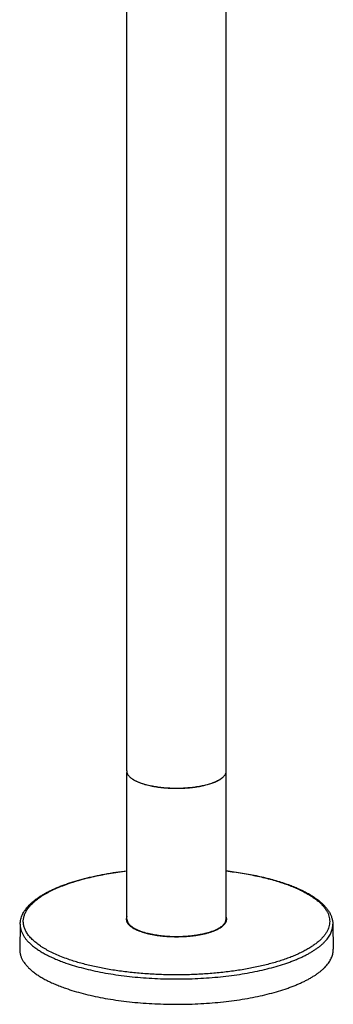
# Model space of a CAD drawing. Header units: millimetres. Extents: x 46 to 1053, y -1019 to 1364.
# Tile 1 of 31: x 166 to 311, y -1019 to -564. Entities that reach past the tile are written whole.
import ezdxf

# ---------------------------------------------------------------- set-up
doc = ezdxf.new("R2010")
doc.units = ezdxf.units.MM
doc.header["$LTSCALE"] = 23.1
doc.layers.get('0').update_dxf_attribs({"linetype": 'CONTINUOUS'})

msp = doc.modelspace()

# ---------------------------------------------------------------- linework, layer by layer
at = {"color": 7, "linetype": 'CONTINUOUS'}
for p, q in [((261.09, -911.2), (261.09, -109.26)), ((215.09, -911.2), (215.09, -155.54)), ((215.19, -979.71), (215.19, -911.94)), ((260.99, -979.71), (260.99, -911.94)), ((165.81, -981.98), (165.59, -993.61)), ((310.37, -981.98), (310.59, -993.61))]:
    msp.add_line(p, q, dxfattribs=at)
for points, knots in [([(215.09, -911.2), (215.09, -911.33), (215.11, -911.58), (215.19, -911.97), (215.32, -912.35), (215.5, -912.73), (215.74, -913.1), (216.02, -913.47), (216.36, -913.83), (216.61, -914.07), (216.74, -914.18)], [0, 0, 0, 0, 0.108905, 0.219572, 0.333665, 0.452676, 0.577879, 0.710319, 0.850819, 1, 1, 1, 1]), ([(216.74, -914.18), (216.89, -914.31), (217.21, -914.57), (217.72, -914.93), (218.29, -915.28), (218.9, -915.62), (219.57, -915.96), (220.28, -916.28), (221.04, -916.58), (221.56, -916.77), (221.83, -916.87)], [0, 0, 0, 0, 0.102199, 0.210856, 0.326088, 0.447932, 0.576358, 0.711278, 0.852552, 1, 1, 1, 1]), ([(221.9, -916.94), (221.63, -916.84), (221.11, -916.65), (220.36, -916.35), (219.65, -916.03), (218.99, -915.7), (218.37, -915.36), (217.81, -915.01), (217.3, -914.64), (216.98, -914.39), (216.83, -914.26)], [0, 0, 0, 0, 0.147448, 0.288722, 0.423642, 0.552068, 0.673912, 0.789144, 0.897801, 1, 1, 1, 1]), ([(221.83, -916.87), (222.17, -916.99), (222.88, -917.22), (223.97, -917.53), (225.11, -917.82), (226.31, -918.09), (227.55, -918.33), (229.27, -918.62), (231.51, -918.9), (234.26, -919.12), (237.07, -919.23), (239.89, -919.21), (242.69, -919.07), (245.42, -918.82), (247.63, -918.51), (249.32, -918.2), (250.54, -917.95), (251.71, -917.67), (252.82, -917.36), (253.88, -917.03), (254.88, -916.68), (255.82, -916.31), (256.69, -915.92), (257.49, -915.52), (258.21, -915.09), (258.86, -914.65), (259.26, -914.34), (259.44, -914.18)], [0, 0, 0, 0, 0.028056, 0.057368, 0.087856, 0.119434, 0.152007, 0.185477, 0.254674, 0.326137, 0.398925, 0.472066, 0.544585, 0.615516, 0.683929, 0.716918, 0.748955, 0.779943, 0.809793, 0.838422, 0.865757, 0.891733, 0.9163, 0.93942, 0.961073, 0.981258, 1, 1, 1, 1]), ([(259.35, -914.26), (259.17, -914.42), (258.77, -914.73), (258.13, -915.17), (257.4, -915.59), (256.61, -916), (255.74, -916.39), (254.81, -916.75), (253.82, -917.1), (252.76, -917.43), (251.65, -917.73), (250.49, -918.01), (249.28, -918.26), (247.58, -918.57), (245.39, -918.88), (242.67, -919.13), (239.88, -919.27), (237.07, -919.29), (234.27, -919.18), (231.53, -918.96), (229.31, -918.68), (227.59, -918.39), (226.36, -918.15), (225.17, -917.89), (224.03, -917.6), (222.94, -917.28), (222.24, -917.06), (221.9, -916.94)], [0, 0, 0, 0, 0.018742, 0.038927, 0.06058, 0.0837, 0.108267, 0.134243, 0.161578, 0.190207, 0.220057, 0.251045, 0.283082, 0.316071, 0.384484, 0.455415, 0.527934, 0.601075, 0.673863, 0.745326, 0.814523, 0.847993, 0.880566, 0.912144, 0.942632, 0.971944, 1, 1, 1, 1]), ([(259.44, -914.18), (259.57, -914.07), (259.82, -913.83), (260.16, -913.47), (260.44, -913.1), (260.68, -912.73), (260.86, -912.35), (260.99, -911.97), (261.07, -911.58), (261.09, -911.33), (261.09, -911.2)], [0, 0, 0, 0, 0.149181, 0.289681, 0.422121, 0.547324, 0.666335, 0.780428, 0.891095, 1, 1, 1, 1]), ([(165.81, -981.98), (165.82, -981.61), (165.87, -980.87), (166.07, -979.76), (166.4, -978.67), (166.84, -977.6), (167.38, -976.54), (168.04, -975.51), (168.8, -974.5), (169.66, -973.51), (170.62, -972.55), (171.68, -971.6), (172.83, -970.68), (174.08, -969.78), (175.42, -968.9), (176.84, -968.05), (178.36, -967.22), (179.96, -966.41), (181.64, -965.62), (183.41, -964.87), (185.26, -964.13), (187.18, -963.43), (189.18, -962.75), (191.97, -961.87), (195.64, -960.85), (200.23, -959.76), (205.04, -958.8), (210.05, -957.97), (213.46, -957.52), (215.19, -957.31)], [0, 0, 0, 0, 0.018955, 0.038047, 0.057396, 0.077117, 0.09733, 0.118143, 0.139661, 0.161976, 0.185169, 0.209308, 0.234448, 0.260632, 0.287892, 0.316251, 0.345721, 0.376308, 0.408007, 0.440811, 0.474705, 0.509667, 0.545674, 0.582696, 0.659646, 0.74022, 0.824066, 0.910799, 1, 1, 1, 1]), ([(188, -998.22), (186.97, -997.86), (184.98, -997.13), (182.12, -995.92), (179.89, -994.86), (178.22, -993.97), (177.05, -993.3), (175.95, -992.62), (174.9, -991.93), (173.92, -991.23), (173, -990.52), (172.15, -989.79), (171.36, -989.06), (170.64, -988.32), (169.99, -987.57), (169.4, -986.82), (168.89, -986.05), (168.44, -985.29), (168.06, -984.51), (167.76, -983.74), (167.52, -982.96), (167.36, -982.17), (167.27, -981.39), (167.24, -980.61), (167.29, -979.82), (167.42, -979.04), (167.61, -978.26), (167.87, -977.48), (168.33, -976.43), (168.92, -975.4), (169.63, -974.41), (170.24, -973.65), (170.92, -972.91), (171.67, -972.17), (172.48, -971.44), (173.36, -970.72), (174.31, -970.01), (175.32, -969.31), (176.39, -968.63), (177.52, -967.95), (178.71, -967.29), (180.41, -966.41), (182.68, -965.36), (185.58, -964.17), (188.69, -963.04), (192, -961.99), (195.49, -961.01), (199.16, -960.12), (202.98, -959.3), (206.94, -958.57), (211.02, -957.93), (213.79, -957.57), (215.19, -957.4)], [0, 0, 0, 0, 0.038461, 0.074876, 0.109179, 0.125525, 0.141328, 0.156588, 0.171306, 0.185485, 0.199132, 0.212257, 0.224871, 0.236992, 0.248641, 0.259843, 0.270629, 0.281034, 0.291101, 0.300876, 0.310413, 0.319771, 0.32901, 0.338196, 0.347395, 0.356674, 0.366097, 0.375723, 0.38561, 0.406349, 0.417299, 0.428678, 0.440515, 0.452833, 0.465652, 0.478986, 0.492847, 0.507243, 0.522179, 0.537658, 0.553681, 0.570245, 0.604979, 0.641814, 0.680677, 0.721477, 0.764106, 0.808441, 0.854348, 0.901681, 0.950285, 1, 1, 1, 1]), ([(260.99, -957.31), (262.27, -957.46), (264.81, -957.79), (268.56, -958.36), (272.21, -959.01), (275.75, -959.73), (279.17, -960.51), (282.46, -961.37), (285.61, -962.29), (287.64, -962.96), (288.64, -963.31)], [0, 0, 0, 0, 0.136607, 0.270563, 0.401511, 0.52911, 0.653042, 0.773009, 0.888742, 1, 1, 1, 1]), ([(260.99, -957.4), (262.25, -957.55), (264.75, -957.87), (268.45, -958.44), (272.04, -959.08), (275.53, -959.79), (278.89, -960.56), (282.12, -961.4), (284.72, -962.17), (286.72, -962.81), (287.7, -963.14), (288.18, -963.3)], [0, 0, 0, 0, 0.13687, 0.271034, 0.402127, 0.529801, 0.653724, 0.773585, 0.889095, 0.945138, 1, 1, 1, 1]), ([(288.18, -963.3), (288.98, -963.58), (290.55, -964.16), (292.82, -965.07), (294.96, -966.03), (296.96, -967.01), (298.83, -968.04), (300.54, -969.09), (302.11, -970.17), (303.52, -971.28), (304.78, -972.41), (305.87, -973.56), (306.81, -974.73), (307.58, -975.91), (308.18, -977.11), (308.61, -978.32), (308.87, -979.54), (308.96, -980.76), (308.87, -981.99), (308.61, -983.2), (308.18, -984.42), (307.58, -985.61), (306.81, -986.8), (305.87, -987.97), (304.78, -989.12), (303.52, -990.25), (302.11, -991.36), (300.54, -992.44), (298.83, -993.49), (296.96, -994.51), (294.96, -995.5), (292.82, -996.46), (290.55, -997.37), (288.15, -998.25), (285.64, -999.08), (283, -999.87), (280.26, -1000.62), (277.42, -1001.31), (274.49, -1001.96), (271.46, -1002.56), (268.36, -1003.1), (264.09, -1003.76), (258.6, -1004.44), (251.87, -1005.02), (245.02, -1005.38), (238.09, -1005.5), (231.17, -1005.38), (224.31, -1005.02), (217.58, -1004.44), (212.09, -1003.76), (207.82, -1003.1), (204.72, -1002.56), (201.7, -1001.96), (198.76, -1001.31), (195.92, -1000.62), (193.18, -999.87), (190.55, -999.08), (188.84, -998.51), (188, -998.22)], [0, 0, 0, 0, 0.016064, 0.031476, 0.046217, 0.060273, 0.073633, 0.086294, 0.098258, 0.109536, 0.120148, 0.130124, 0.139508, 0.148359, 0.156752, 0.16478, 0.172554, 0.180196, 0.187838, 0.195612, 0.20364, 0.212033, 0.220883, 0.230267, 0.240244, 0.250855, 0.262134, 0.274098, 0.286759, 0.300119, 0.314174, 0.328915, 0.344327, 0.360392, 0.377086, 0.394384, 0.412257, 0.430675, 0.449602, 0.469005, 0.488844, 0.509082, 0.550585, 0.593176, 0.636501, 0.680196, 0.72389, 0.767216, 0.809807, 0.85131, 0.871548, 0.891387, 0.91079, 0.929717, 0.948135, 0.966008, 0.983306, 1, 1, 1, 1]), ([(288.64, -963.31), (289.45, -963.59), (291.04, -964.17), (293.35, -965.1), (295.54, -966.08), (297.59, -967.09), (299.5, -968.14), (301.28, -969.22), (302.91, -970.34), (304.39, -971.5), (305.72, -972.69), (306.9, -973.92), (307.76, -974.98), (308.36, -975.85), (308.89, -976.71), (309.46, -977.81), (309.88, -978.96), (310.12, -979.89), (310.26, -980.58), (310.34, -981.28), (310.37, -981.75), (310.37, -981.98)], [0, 0, 0, 0, 0.085585, 0.167868, 0.246776, 0.32226, 0.394303, 0.462923, 0.528178, 0.590175, 0.649071, 0.705084, 0.758492, 0.784331, 0.809652, 0.858923, 0.906758, 0.930292, 0.953638, 0.976855, 1, 1, 1, 1]), ([(215.19, -978.42), (215.12, -978.57), (215, -978.88), (214.9, -979.37), (214.88, -979.85), (214.95, -980.33), (215.09, -980.81), (215.32, -981.29), (215.63, -981.76), (216.02, -982.22), (216.48, -982.67), (217.02, -983.11), (217.63, -983.53), (218.31, -983.95), (219.06, -984.35), (219.88, -984.73), (220.76, -985.1), (221.37, -985.32), (221.69, -985.43)], [0, 0, 0, 0, 0.047295, 0.092741, 0.137386, 0.182348, 0.228718, 0.277472, 0.329424, 0.385205, 0.445281, 0.509969, 0.579466, 0.653871, 0.733201, 0.817409, 0.906391, 1, 1, 1, 1]), ([(221.69, -985.43), (222.13, -985.59), (223.05, -985.88), (224.48, -986.27), (225.99, -986.62), (227.58, -986.93), (229.24, -987.2), (230.95, -987.42), (232.7, -987.59), (234.49, -987.71), (236.3, -987.78), (238.12, -987.81), (239.94, -987.78), (241.75, -987.71), (243.53, -987.58), (245.28, -987.41), (246.99, -987.19), (248.64, -986.92), (250.23, -986.61), (251.75, -986.26), (253.17, -985.87), (254.51, -985.44), (255.75, -984.97), (256.87, -984.48), (257.88, -983.95), (258.64, -983.48), (259.18, -983.09), (259.55, -982.79), (259.88, -982.5), (260.18, -982.2), (260.44, -981.89), (260.74, -981.49), (260.98, -981.07), (261.14, -980.64), (261.23, -980.32), (261.28, -980.01), (261.3, -979.69), (261.28, -979.37), (261.22, -979.05), (261.12, -978.73), (261.04, -978.52), (260.99, -978.42)], [0, 0, 0, 0, 0.031983, 0.065747, 0.101143, 0.138, 0.176137, 0.215356, 0.255453, 0.296214, 0.337419, 0.378846, 0.420269, 0.461465, 0.502209, 0.542283, 0.581473, 0.619575, 0.656392, 0.691741, 0.725455, 0.757384, 0.787397, 0.815392, 0.841297, 0.865082, 0.876185, 0.886771, 0.896852, 0.906446, 0.915578, 0.92428, 0.940541, 0.94822, 0.955677, 0.962983, 0.970216, 0.977456, 0.984783, 0.992274, 1, 1, 1, 1]), ([(165.81, -981.98), (165.81, -982.19), (165.81, -982.61), (165.87, -983.23), (165.97, -983.85), (166.16, -984.69), (166.52, -985.74), (167.01, -986.75), (167.49, -987.56), (168.04, -988.38), (168.84, -989.4), (169.95, -990.59), (171.23, -991.75), (172.68, -992.89), (174.28, -994), (176.04, -995.09), (177.95, -996.14), (180.01, -997.16), (182.21, -998.14), (184.54, -999.08), (186.15, -999.67), (186.98, -999.96)], [0, 0, 0, 0, 0.021219, 0.042506, 0.063956, 0.085658, 0.130135, 0.176597, 0.200753, 0.225597, 0.277538, 0.332775, 0.391563, 0.45408, 0.520442, 0.590709, 0.664899, 0.74299, 0.82493, 0.910635, 1, 1, 1, 1]), ([(186.98, -999.96), (188.27, -1000.41), (190.95, -1001.27), (195.11, -1002.43), (199.51, -1003.48), (204.12, -1004.41), (208.91, -1005.22), (213.86, -1005.91), (218.94, -1006.46), (224.12, -1006.89), (229.39, -1007.18), (234.7, -1007.34), (240.02, -1007.35), (245.34, -1007.24), (250.62, -1006.98), (255.83, -1006.59), (260.94, -1006.07), (265.93, -1005.42), (270.77, -1004.64), (275.43, -1003.75), (279.88, -1002.73), (284.11, -1001.6), (287.48, -1000.56), (290.03, -999.68), (291.85, -999), (293.6, -998.29), (295.27, -997.57), (296.86, -996.82), (298.37, -996.06), (299.8, -995.27), (301.15, -994.47), (302.41, -993.65), (303.59, -992.82), (304.67, -991.97), (305.67, -991.11), (306.57, -990.23), (307.38, -989.34), (308.09, -988.45), (308.71, -987.54), (309.24, -986.63), (309.67, -985.71), (309.99, -984.78), (310.23, -983.85), (310.36, -982.91), (310.38, -982.29), (310.37, -981.98)], [0, 0, 0, 0, 0.030871, 0.063367, 0.097361, 0.132712, 0.169265, 0.206857, 0.245315, 0.28446, 0.324106, 0.364065, 0.404147, 0.444159, 0.48391, 0.523211, 0.561876, 0.599723, 0.636579, 0.672275, 0.706657, 0.739578, 0.770907, 0.785939, 0.800531, 0.814673, 0.828354, 0.841566, 0.854303, 0.86656, 0.878336, 0.88963, 0.900446, 0.91079, 0.920672, 0.930107, 0.939114, 0.947716, 0.955945, 0.963837, 0.971436, 0.978792, 0.985962, 0.993009, 1, 1, 1, 1]), ([(215.19, -979.71), (215.19, -979.84), (215.21, -980.11), (215.29, -980.5), (215.43, -980.89), (215.63, -981.28), (215.88, -981.67), (216.18, -982.04), (216.53, -982.42), (216.94, -982.78), (217.4, -983.14), (217.9, -983.49), (218.46, -983.83), (219.06, -984.16), (219.71, -984.48), (220.4, -984.79), (221.13, -985.08), (221.64, -985.27), (221.9, -985.36)], [0, 0, 0, 0, 0.042411, 0.08555, 0.130103, 0.176679, 0.225796, 0.277873, 0.333236, 0.392126, 0.454715, 0.521111, 0.591373, 0.665516, 0.743516, 0.825322, 0.910851, 1, 1, 1, 1]), ([(221.9, -985.36), (222.31, -985.5), (223.15, -985.77), (224.47, -986.14), (225.86, -986.47), (227.31, -986.76), (228.82, -987.02), (230.39, -987.24), (231.99, -987.42), (233.63, -987.55), (235.29, -987.64), (236.97, -987.69), (238.65, -987.7), (240.33, -987.67), (242, -987.59), (243.65, -987.47), (245.26, -987.3), (246.84, -987.1), (248.37, -986.85), (249.85, -986.57), (251.26, -986.25), (252.6, -985.9), (253.86, -985.51), (255.04, -985.09), (256.12, -984.65), (257.11, -984.17), (258, -983.67), (258.78, -983.15), (259.45, -982.61), (260, -982.06), (260.44, -981.49), (260.71, -980.99), (260.86, -980.6), (260.93, -980.3), (260.98, -980.01), (260.99, -979.81), (260.99, -979.71)], [0, 0, 0, 0, 0.030823, 0.063265, 0.0972, 0.132487, 0.168973, 0.206495, 0.244883, 0.283958, 0.323536, 0.363431, 0.403453, 0.443412, 0.483117, 0.52238, 0.561017, 0.598847, 0.635698, 0.671401, 0.705803, 0.738757, 0.770133, 0.799816, 0.827708, 0.853739, 0.877862, 0.900069, 0.920394, 0.93893, 0.955843, 0.971393, 0.978774, 0.985961, 0.993015, 1, 1, 1, 1]), ([(165.59, -993.61), (165.59, -993.82), (165.6, -994.24), (165.65, -994.86), (165.75, -995.49), (165.89, -996.11), (166.08, -996.74), (166.4, -997.57), (166.8, -998.4), (167.28, -999.2), (167.83, -1000.03), (168.63, -1001.05), (169.75, -1002.24), (171.03, -1003.41), (172.48, -1004.55), (174.09, -1005.67), (175.85, -1006.76), (177.77, -1007.81), (179.83, -1008.83), (182.04, -1009.82), (184.38, -1010.76), (186, -1011.35), (186.83, -1011.64)], [0, 0, 0, 0, 0.021218, 0.042505, 0.063954, 0.085656, 0.107695, 0.130156, 0.176616, 0.200771, 0.225615, 0.277554, 0.33279, 0.391577, 0.454093, 0.520453, 0.590718, 0.664907, 0.742996, 0.824934, 0.910637, 1, 1, 1, 1]), ([(186.83, -1011.64), (188.12, -1012.09), (190.81, -1012.96), (194.98, -1014.12), (199.39, -1015.17), (204.01, -1016.11), (208.82, -1016.92), (213.78, -1017.61), (218.88, -1018.17), (224.08, -1018.59), (229.36, -1018.88), (234.69, -1019.04), (240.03, -1019.06), (245.36, -1018.94), (250.66, -1018.69), (255.88, -1018.3), (261.01, -1017.77), (266.01, -1017.12), (270.86, -1016.34), (275.54, -1015.44), (280.01, -1014.42), (284.25, -1013.29), (287.62, -1012.25), (290.19, -1011.36), (292.01, -1010.68), (293.76, -1009.97), (295.44, -1009.24), (297.04, -1008.5), (298.55, -1007.73), (299.99, -1006.94), (301.34, -1006.14), (302.6, -1005.32), (303.78, -1004.48), (304.87, -1003.63), (305.87, -1002.76), (306.77, -1001.88), (307.59, -1000.99), (308.3, -1000.09), (308.93, -999.19), (309.45, -998.27), (309.88, -997.34), (310.21, -996.42), (310.44, -995.48), (310.57, -994.55), (310.6, -993.92), (310.59, -993.61)], [0, 0, 0, 0, 0.030871, 0.063367, 0.097361, 0.132712, 0.169265, 0.206857, 0.245315, 0.28446, 0.324106, 0.364065, 0.404147, 0.444159, 0.48391, 0.523211, 0.561876, 0.599723, 0.636579, 0.672275, 0.706657, 0.739578, 0.770907, 0.785939, 0.800531, 0.814673, 0.828354, 0.841566, 0.854303, 0.86656, 0.878336, 0.88963, 0.900446, 0.91079, 0.920672, 0.930107, 0.939114, 0.947716, 0.955945, 0.963837, 0.971436, 0.978792, 0.985962, 0.993009, 1, 1, 1, 1])]:
    msp.add_open_spline(points, degree=3, knots=knots, dxfattribs=at)

doc.saveas('drawing.dxf')
